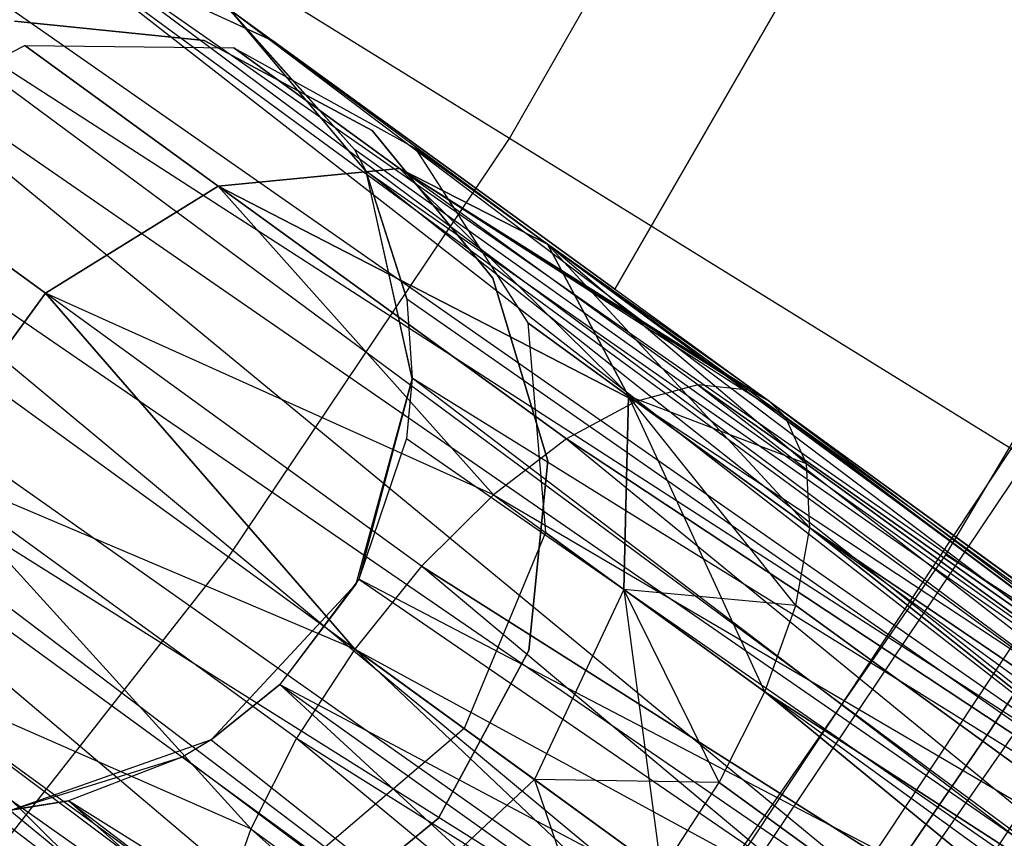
# Model space of a CAD drawing. Extents: x 0.3 to 7.1, y -3.38 to 3.38.
# Tile 251 of 256: x 4.89 to 5.11, y -0.97 to -0.78. Entities that reach past the tile are written whole.
import ezdxf

# ---------------------------------------------------------------- set-up
doc = ezdxf.new("R2010")
doc.units = 0
doc.header["$LTSCALE"] = 2.54
doc.layers.get('0').update_dxf_attribs({"linetype": 'CONTINUOUS'})

# ---------------------------------------------------------------- blocks, each defined once
blk = doc.blocks.new('SINGLES_B_BB_STL')
at = {"color": 0}
for p, q in [((5.00304, -0.8091, 5.19861), (5.05923, -0.71039, 5.19861)), ((5.00304, -0.8091, 5.19861), (5.05923, -0.71039, 5.19861)), ((5.02671, -0.84299, 14.02658), (5.09156, -0.73067, 14.02658)), ((5.09156, -0.73067, 14.22658), (5.02671, -0.84299, 14.22658)), ((5.09156, -0.73067, 14.22658), (5.02671, -0.84299, 14.22658)), ((5.02671, -0.84299, 14.02658), (5.09156, -0.73067, 14.02658)), ((5.00304, -0.8091, 5.19861), (4.87872, -0.73213, 5.32719)), ((5.00304, -0.8091, 5.19861), (4.87872, -0.73213, 5.32719)), ((4.86533, -0.76206, 41.65019), (5.15771, -0.96625, 41.50809)), ((4.86533, -0.76206, 41.65019), (5.15771, -0.96625, 41.50809)), ((4.89569, -0.76188, 41.66739), (5.15771, -0.96625, 41.50809)), ((4.89569, -0.76188, 41.66739), (5.15771, -0.96625, 41.50809)), ((4.89569, -0.76188, 41.66739), (5.1685, -0.96217, 41.52061)), ((4.89569, -0.76188, 41.66739), (5.1685, -0.96217, 41.52061)), ((4.90112, -0.76283, 41.67088), (5.1685, -0.96217, 41.52061)), ((4.90112, -0.76283, 41.67088), (5.1685, -0.96217, 41.52061)), ((4.90112, -0.76283, 41.67088), (5.18484, -0.96087, 41.54523)), ((4.90112, -0.76283, 41.67088), (5.18484, -0.96087, 41.54523)), ((4.84814, -0.7664, 41.6422), (5.13622, -0.97979, 41.48944)), ((4.84814, -0.7664, 41.6422), (5.13622, -0.97979, 41.48944)), ((4.84814, -0.7664, 41.6422), (5.15771, -0.96625, 41.50809)), ((4.84814, -0.7664, 41.6422), (5.15771, -0.96625, 41.50809)), ((4.9143, -0.77073, 14.22658), (4.94973, -0.78706, 14.22658)), ((4.94973, -0.78706, 14.02658), (4.9143, -0.77073, 14.02658)), ((4.94973, -0.78706, 14.02658), (4.9143, -0.77073, 14.02658)), ((4.9143, -0.77073, 14.22658), (4.94973, -0.78706, 14.22658)), ((4.83543, -0.77185, 41.63722), (5.11344, -1.00119, 41.47787)), ((4.83543, -0.77185, 41.63722), (5.11344, -1.00119, 41.47787)), ((4.83543, -0.77185, 41.63722), (5.13622, -0.97979, 41.48944)), ((4.83543, -0.77185, 41.63722), (5.13622, -0.97979, 41.48944)), ((4.93945, -0.7796, 41.69962), (5.18484, -0.96087, 41.54523)), ((4.93945, -0.7796, 41.69962), (5.18484, -0.96087, 41.54523)), ((4.93945, -0.7796, 41.69962), (5.19423, -0.9647, 41.56472)), ((4.93945, -0.7796, 41.69962), (5.19423, -0.9647, 41.56472)), ((4.93945, -0.7796, 41.69962), (5.20326, -0.97899, 41.59578)), ((4.93945, -0.7796, 41.69962), (5.20326, -0.97899, 41.59578)), ((4.93945, -0.7796, 41.69962), (4.96814, -0.81157, 41.72901)), ((4.93945, -0.7796, 41.69962), (4.96814, -0.81157, 41.72901)), ((4.97074, -0.81649, 41.90698), (4.93988, -0.77991, 41.90698)), ((4.97068, -0.81637, 41.73241), (4.93988, -0.77991, 41.90698)), ((4.97074, -0.81649, 41.90698), (4.93988, -0.77991, 41.90698)), ((4.97068, -0.81637, 41.73241), (4.93988, -0.77991, 41.90698)), ((4.96814, -0.81157, 41.72901), (4.93988, -0.77991, 41.90698)), ((4.96814, -0.81157, 41.72901), (4.93988, -0.77991, 41.90698)), ((4.89161, -0.7827, 41.9), (4.93431, -0.787, 41.9)), ((4.93431, -0.787, 41.7), (4.89161, -0.7827, 41.7)), ((4.93431, -0.787, 41.7), (4.89161, -0.7827, 41.7)), ((4.89161, -0.7827, 41.9), (4.93431, -0.787, 41.9)), ((4.85146, -0.80969, 14.06404), (4.8939, -0.78814, 14.06902)), ((4.85146, -0.80969, 14.19723), (4.8939, -0.78814, 14.19224)), ((4.85146, -0.80969, 14.06404), (4.8939, -0.78814, 14.06902)), ((4.85146, -0.80969, 14.19723), (4.8939, -0.78814, 14.19224)), ((4.8939, -0.78814, 14.06902), (4.93746, -0.81979, 13.95819)), ((4.8939, -0.78814, 14.06902), (4.93746, -0.81979, 13.95819)), ((4.8939, -0.78814, 14.06902), (4.94094, -0.78871, 14.07785)), ((4.8939, -0.78814, 14.19224), (4.8939, -0.78814, 14.06902)), ((4.8939, -0.78814, 14.19224), (4.8939, -0.78814, 14.06902)), ((4.8939, -0.78814, 14.19224), (4.94094, -0.78871, 14.18341)), ((4.8939, -0.78814, 14.06902), (4.94094, -0.78871, 14.07785)), ((4.93746, -0.81979, 14.30308), (4.8939, -0.78814, 14.19224)), ((4.93746, -0.81979, 14.30308), (4.8939, -0.78814, 14.19224)), ((4.8939, -0.78814, 14.19224), (4.94094, -0.78871, 14.18341)), ((4.93431, -0.787, 41.9), (4.97212, -0.80732, 41.9)), ((4.97212, -0.80732, 41.7), (4.93431, -0.787, 41.7)), ((4.93431, -0.787, 41.7), (4.93431, -0.787, 41.9)), ((4.93431, -0.787, 41.7), (4.93431, -0.787, 41.9)), ((4.97212, -0.80732, 41.7), (4.93431, -0.787, 41.7)), ((4.93431, -0.787, 41.9), (4.97212, -0.80732, 41.9)), ((4.94094, -0.78871, 14.07785), (4.97825, -0.81582, 13.9829)), ((4.94094, -0.78871, 14.07785), (4.97825, -0.81582, 13.9829)), ((4.94094, -0.78871, 14.07785), (4.98179, -0.81126, 14.08851)), ((4.94094, -0.78871, 14.18341), (4.94094, -0.78871, 14.07785)), ((4.94094, -0.78871, 14.18341), (4.94094, -0.78871, 14.07785)), ((4.94094, -0.78871, 14.18341), (4.98179, -0.81126, 14.17276)), ((4.94094, -0.78871, 14.07785), (4.98179, -0.81126, 14.08851)), ((4.97825, -0.81582, 14.27836), (4.94094, -0.78871, 14.18341)), ((4.97825, -0.81582, 14.27836), (4.94094, -0.78871, 14.18341)), ((4.94094, -0.78871, 14.18341), (4.98179, -0.81126, 14.17276)), ((4.94973, -0.78706, 14.22658), (5.02671, -0.84299, 14.22658)), ((5.02671, -0.84299, 14.02658), (4.94973, -0.78706, 14.02658)), ((4.94973, -0.78706, 14.22658), (4.94973, -0.78706, 14.02658)), ((5.02671, -0.84299, 14.02658), (4.94973, -0.78706, 14.02658)), ((4.94973, -0.78706, 14.22658), (5.02671, -0.84299, 14.22658)), ((4.94973, -0.78706, 14.22658), (4.94973, -0.78706, 14.02658)), ((5.09264, -1.02825, 41.47603), (4.80861, -0.79193, 41.63025)), ((4.80861, -0.79193, 41.63025), (5.11344, -1.00119, 41.47787)), ((4.80861, -0.79193, 41.63025), (5.11344, -1.00119, 41.47787)), ((5.09264, -1.02825, 41.47603), (4.80861, -0.79193, 41.63025)), ((5.10119, -0.90287, 42.18421), (5.16202, -0.80035, 42.18421)), ((5.10119, -0.90287, 42.18421), (5.16202, -0.80035, 42.18421)), ((4.97212, -0.80732, 41.9), (4.99928, -0.84055, 41.9)), ((4.99928, -0.84055, 41.7), (4.97212, -0.80732, 41.7)), ((4.97212, -0.80732, 41.7), (4.97212, -0.80732, 41.9)), ((4.97212, -0.80732, 41.7), (4.97212, -0.80732, 41.9)), ((4.99928, -0.84055, 41.7), (4.97212, -0.80732, 41.7)), ((4.97212, -0.80732, 41.9), (4.99928, -0.84055, 41.9)), ((4.85146, -0.80969, 14.06404), (4.89853, -0.84389, 13.94423)), ((4.85146, -0.80969, 14.06404), (4.89853, -0.84389, 13.94423)), ((4.89853, -0.84389, 14.31703), (4.85146, -0.80969, 14.19723)), ((4.89853, -0.84389, 14.31703), (4.85146, -0.80969, 14.19723)), ((4.93972, -0.9034, 5.19861), (5.00304, -0.8091, 5.19861)), ((4.93972, -0.9034, 5.19861), (5.00304, -0.8091, 5.19861)), ((5.11955, -0.88124, 5.06027), (5.00304, -0.8091, 5.19861)), ((5.11955, -0.88124, 5.06027), (5.00304, -0.8091, 5.19861)), ((5.20326, -0.97899, 41.59578), (4.96814, -0.81157, 41.72901)), ((4.96814, -0.81157, 41.72901), (4.97068, -0.81637, 41.73241)), ((5.20326, -0.97899, 41.59578), (4.96814, -0.81157, 41.72901)), ((4.96814, -0.81157, 41.72901), (4.97068, -0.81637, 41.73241)), ((4.98179, -0.81126, 14.08851), (5.01158, -0.8329, 14.01272)), ((4.98179, -0.81126, 14.08851), (5.01158, -0.8329, 14.01272)), ((4.98179, -0.81126, 14.08851), (5.0071, -0.85063, 14.09854)), ((4.98179, -0.81126, 14.17276), (4.98179, -0.81126, 14.08851)), ((4.98179, -0.81126, 14.17276), (4.98179, -0.81126, 14.08851)), ((4.98179, -0.81126, 14.17276), (5.0071, -0.85063, 14.16273)), ((4.98179, -0.81126, 14.08851), (5.0071, -0.85063, 14.09854)), ((5.01158, -0.8329, 14.24855), (4.98179, -0.81126, 14.17276)), ((5.01158, -0.8329, 14.24855), (4.98179, -0.81126, 14.17276)), ((4.98179, -0.81126, 14.17276), (5.0071, -0.85063, 14.16273)), ((4.79167, -0.81606, 41.63059), (5.09264, -1.02825, 41.47603)), ((4.79167, -0.81606, 41.63059), (5.09264, -1.02825, 41.47603)), ((4.93972, -0.9034, 5.19861), (4.82142, -0.81745, 5.32719)), ((4.93972, -0.9034, 5.19861), (4.82142, -0.81745, 5.32719)), ((4.93746, -0.81979, 13.95819), (4.97825, -0.81582, 13.9829)), ((4.97825, -0.81582, 14.27836), (4.93746, -0.81979, 14.30308)), ((4.93746, -0.81979, 13.95819), (4.97825, -0.81582, 13.9829)), ((4.97825, -0.81582, 14.27836), (4.93746, -0.81979, 14.30308)), ((4.97068, -0.81637, 41.73241), (4.97987, -0.84518, 41.74929)), ((5.20385, -1.00136, 41.62273), (4.97068, -0.81637, 41.73241)), ((4.97068, -0.81637, 41.73241), (5.20326, -0.97899, 41.59578)), ((5.20385, -1.00136, 41.62273), (4.97068, -0.81637, 41.73241)), ((4.97068, -0.81637, 41.73241), (5.20326, -0.97899, 41.59578)), ((4.97068, -0.81637, 41.73241), (4.97987, -0.84518, 41.74929)), ((4.97068, -0.81637, 41.73241), (4.97074, -0.81649, 41.90698)), ((4.97068, -0.81637, 41.73241), (4.97074, -0.81649, 41.90698)), ((4.98107, -0.86323, 41.90698), (4.97074, -0.81649, 41.90698)), ((4.98108, -0.86298, 41.75718), (4.97074, -0.81649, 41.90698)), ((4.98107, -0.86323, 41.90698), (4.97074, -0.81649, 41.90698)), ((4.97987, -0.84518, 41.74929), (4.97074, -0.81649, 41.90698)), ((4.98108, -0.86298, 41.75718), (4.97074, -0.81649, 41.90698)), ((4.97987, -0.84518, 41.74929), (4.97074, -0.81649, 41.90698)), ((5.04538, -0.86459, 13.91764), (4.97825, -0.81582, 13.9829)), ((4.97825, -0.81582, 13.9829), (5.05684, -0.86579, 13.93882)), ((5.04538, -0.86459, 13.91764), (4.97825, -0.81582, 13.9829)), ((5.03143, -0.8683, 13.89833), (4.97825, -0.81582, 13.9829)), ((5.03143, -0.8683, 13.89833), (4.97825, -0.81582, 13.9829)), ((5.04538, -0.86459, 14.34362), (4.97825, -0.81582, 14.27836)), ((4.97825, -0.81582, 14.27836), (5.03143, -0.8683, 14.36293)), ((4.97825, -0.81582, 14.27836), (5.03143, -0.8683, 14.36293)), ((5.05684, -0.86579, 14.32245), (4.97825, -0.81582, 14.27836)), ((5.04538, -0.86459, 14.34362), (4.97825, -0.81582, 14.27836)), ((5.05684, -0.86579, 14.32245), (4.97825, -0.81582, 14.27836)), ((5.06143, -0.86822, 14.31155), (4.97825, -0.81582, 14.27836)), ((5.06143, -0.86822, 14.31155), (4.97825, -0.81582, 14.27836)), ((5.01158, -0.8329, 14.24855), (4.97825, -0.81582, 14.27836)), ((5.06515, -0.87183, 13.96062), (4.97825, -0.81582, 13.9829)), ((4.97825, -0.81582, 13.9829), (5.01158, -0.8329, 14.01272)), ((5.06515, -0.87183, 13.96062), (4.97825, -0.81582, 13.9829)), ((5.06143, -0.86822, 13.94972), (4.97825, -0.81582, 13.9829)), ((5.06143, -0.86822, 13.94972), (4.97825, -0.81582, 13.9829)), ((4.97825, -0.81582, 13.9829), (5.05684, -0.86579, 13.93882)), ((4.97825, -0.81582, 13.9829), (5.01158, -0.8329, 14.01272)), ((5.01158, -0.8329, 14.24855), (4.97825, -0.81582, 14.27836)), ((4.89853, -0.84389, 13.94423), (4.93746, -0.81979, 13.95819)), ((4.93746, -0.81979, 14.30308), (4.89853, -0.84389, 14.31703)), ((4.89853, -0.84389, 13.94423), (4.93746, -0.81979, 13.95819)), ((4.93746, -0.81979, 14.30308), (4.89853, -0.84389, 14.31703)), ((4.93746, -0.81979, 13.95819), (4.99942, -0.88933, 13.86962)), ((4.99942, -0.88933, 14.39164), (4.93746, -0.81979, 14.30308)), ((5.03143, -0.8683, 13.89833), (4.93746, -0.81979, 13.95819)), ((5.03143, -0.8683, 13.89833), (4.93746, -0.81979, 13.95819)), ((5.01581, -0.87671, 13.88201), (4.93746, -0.81979, 13.95819)), ((5.01581, -0.87671, 13.88201), (4.93746, -0.81979, 13.95819)), ((4.93746, -0.81979, 13.95819), (4.99942, -0.88933, 13.86962)), ((4.93746, -0.81979, 14.30308), (5.03143, -0.8683, 14.36293)), ((4.93746, -0.81979, 14.30308), (5.03143, -0.8683, 14.36293)), ((4.93746, -0.81979, 14.30308), (5.01581, -0.87671, 14.37926)), ((4.93746, -0.81979, 14.30308), (5.01581, -0.87671, 14.37926)), ((4.99942, -0.88933, 14.39164), (4.93746, -0.81979, 14.30308)), ((5.06515, -0.87183, 14.30065), (5.01158, -0.8329, 14.24855)), ((5.06143, -0.86822, 14.31155), (5.01158, -0.8329, 14.24855)), ((5.06143, -0.86822, 14.31155), (5.01158, -0.8329, 14.24855)), ((5.01158, -0.8329, 14.01272), (5.02979, -0.86711, 14.04079)), ((5.07061, -0.89677, 14.0011), (5.01158, -0.8329, 14.01272)), ((5.06984, -0.88236, 13.9818), (5.01158, -0.8329, 14.01272)), ((5.07061, -0.89677, 14.0011), (5.01158, -0.8329, 14.01272)), ((5.06984, -0.88236, 13.9818), (5.01158, -0.8329, 14.01272)), ((5.06515, -0.87183, 13.96062), (5.01158, -0.8329, 14.01272)), ((5.06515, -0.87183, 13.96062), (5.01158, -0.8329, 14.01272)), ((5.06515, -0.87183, 14.30065), (5.01158, -0.8329, 14.24855)), ((5.06984, -0.88236, 14.27947), (5.01158, -0.8329, 14.24855)), ((5.06984, -0.88236, 14.27947), (5.01158, -0.8329, 14.24855)), ((5.02979, -0.86711, 14.22048), (5.01158, -0.8329, 14.24855)), ((5.01158, -0.8329, 14.01272), (5.02979, -0.86711, 14.04079)), ((5.02979, -0.86711, 14.22048), (5.01158, -0.8329, 14.24855)), ((4.78459, -0.83463, 41.63424), (5.07732, -1.05623, 41.48405)), ((4.78459, -0.83463, 41.63424), (5.07732, -1.05623, 41.48405)), ((4.78459, -0.83463, 41.63424), (5.09264, -1.02825, 41.47603)), ((4.78459, -0.83463, 41.63424), (5.09264, -1.02825, 41.47603)), ((5.06831, -1.08296, 41.50071), (4.78296, -0.84162, 41.6362)), ((4.78296, -0.84162, 41.6362), (5.07732, -1.05623, 41.48405)), ((4.78296, -0.84162, 41.6362), (5.07732, -1.05623, 41.48405)), ((5.06831, -1.08296, 41.50071), (4.78296, -0.84162, 41.6362)), ((4.99928, -0.84055, 41.9), (5.01165, -0.88165, 41.9)), ((5.01165, -0.88165, 41.7), (4.99928, -0.84055, 41.7)), ((4.99928, -0.84055, 41.7), (4.99928, -0.84055, 41.9)), ((4.99928, -0.84055, 41.7), (4.99928, -0.84055, 41.9)), ((5.01165, -0.88165, 41.7), (4.99928, -0.84055, 41.7)), ((4.99928, -0.84055, 41.9), (5.01165, -0.88165, 41.9)), ((4.8704, -0.88262, 13.94423), (4.89853, -0.84389, 13.94423)), ((4.89853, -0.84389, 14.31703), (4.8704, -0.88262, 14.31703)), ((4.8704, -0.88262, 13.94423), (4.89853, -0.84389, 13.94423)), ((4.89853, -0.84389, 14.31703), (4.8704, -0.88262, 14.31703)), ((4.89853, -0.84389, 13.94423), (4.96816, -0.92406, 13.85926)), ((4.96816, -0.92406, 14.40201), (4.89853, -0.84389, 14.31703)), ((4.99942, -0.88933, 13.86962), (4.89853, -0.84389, 13.94423)), ((4.99942, -0.88933, 13.86962), (4.89853, -0.84389, 13.94423)), ((4.98323, -0.90543, 13.86189), (4.89853, -0.84389, 13.94423)), ((4.98323, -0.90543, 13.86189), (4.89853, -0.84389, 13.94423)), ((4.89853, -0.84389, 13.94423), (4.96816, -0.92406, 13.85926)), ((4.98323, -0.90543, 14.39938), (4.89853, -0.84389, 14.31703)), ((4.96816, -0.92406, 14.40201), (4.89853, -0.84389, 14.31703)), ((4.98323, -0.90543, 14.39938), (4.89853, -0.84389, 14.31703)), ((4.99942, -0.88933, 14.39164), (4.89853, -0.84389, 14.31703)), ((4.99942, -0.88933, 14.39164), (4.89853, -0.84389, 14.31703)), ((5.02671, -0.84299, 14.22658), (5.02671, -0.84299, 14.02658)), ((5.02671, -0.84299, 14.22658), (5.02671, -0.84299, 14.02658)), ((4.97987, -0.84518, 41.74929), (5.20385, -1.00136, 41.62273)), ((4.97987, -0.84518, 41.74929), (5.20385, -1.00136, 41.62273)), ((4.97987, -0.84518, 41.74929), (4.98108, -0.86298, 41.75718)), ((4.97987, -0.84518, 41.74929), (4.98108, -0.86298, 41.75718)), ((5.0071, -0.85063, 14.09854), (5.02979, -0.86711, 14.04079)), ((5.0071, -0.85063, 14.09854), (5.02979, -0.86711, 14.04079)), ((5.0071, -0.85063, 14.09854), (5.01107, -0.89779, 14.10565)), ((5.0071, -0.85063, 14.16273), (5.0071, -0.85063, 14.09854)), ((5.0071, -0.85063, 14.16273), (5.0071, -0.85063, 14.09854)), ((5.0071, -0.85063, 14.16273), (5.01107, -0.89779, 14.15562)), ((5.0071, -0.85063, 14.09854), (5.01107, -0.89779, 14.10565)), ((5.02979, -0.86711, 14.22048), (5.0071, -0.85063, 14.16273)), ((5.02979, -0.86711, 14.22048), (5.0071, -0.85063, 14.16273)), ((5.0071, -0.85063, 14.16273), (5.01107, -0.89779, 14.15562)), ((4.9685, -0.90941, 41.90698), (4.98107, -0.86323, 41.90698)), ((4.9685, -0.90941, 41.90698), (4.98107, -0.86323, 41.90698)), ((4.98107, -0.86323, 41.90698), (4.96908, -0.90835, 41.76883)), ((4.98107, -0.86323, 41.90698), (4.96908, -0.90835, 41.76883)), ((4.98108, -0.86298, 41.75718), (4.97984, -0.87667, 41.76202)), ((4.98108, -0.86298, 41.75718), (4.97984, -0.87667, 41.76202)), ((4.98107, -0.86323, 41.90698), (4.97984, -0.87667, 41.76202)), ((4.98107, -0.86323, 41.90698), (4.97984, -0.87667, 41.76202)), ((4.98108, -0.86298, 41.75718), (4.98107, -0.86323, 41.90698)), ((4.98108, -0.86298, 41.75718), (4.98107, -0.86323, 41.90698)), ((4.98108, -0.86298, 41.75718), (5.20385, -1.00136, 41.62273)), ((4.98108, -0.86298, 41.75718), (5.20385, -1.00136, 41.62273)), ((4.98108, -0.86298, 41.75718), (5.19682, -1.02719, 41.64151)), ((4.98108, -0.86298, 41.75718), (5.19682, -1.02719, 41.64151)), ((5.04538, -0.86459, 14.34362), (5.03143, -0.8683, 14.36293)), ((5.04538, -0.86459, 13.91764), (5.03143, -0.8683, 13.89833)), ((5.04538, -0.86459, 14.34362), (5.03143, -0.8683, 14.36293)), ((5.04538, -0.86459, 13.91764), (5.03143, -0.8683, 13.89833)), ((5.34829, -1.07754, 14.52447), (5.04538, -0.86459, 14.34362)), ((5.04538, -0.86459, 14.34362), (5.31842, -1.07682, 14.56186)), ((5.04538, -0.86459, 14.34362), (5.31842, -1.07682, 14.56186)), ((5.05684, -0.86579, 14.32245), (5.04538, -0.86459, 14.34362)), ((5.34829, -1.07754, 14.52447), (5.04538, -0.86459, 14.34362)), ((5.05684, -0.86579, 13.93882), (5.04538, -0.86459, 13.91764)), ((5.05684, -0.86579, 14.32245), (5.04538, -0.86459, 14.34362)), ((5.04538, -0.86459, 13.91764), (5.34829, -1.07754, 13.7368)), ((5.04538, -0.86459, 13.91764), (5.34829, -1.07754, 13.7368)), ((5.05684, -0.86579, 13.93882), (5.04538, -0.86459, 13.91764)), ((5.06143, -0.86822, 14.31155), (5.05684, -0.86579, 14.32245)), ((5.05684, -0.86579, 14.32245), (5.34829, -1.07754, 14.52447)), ((5.05684, -0.86579, 14.32245), (5.34829, -1.07754, 14.52447)), ((5.06143, -0.86822, 14.31155), (5.05684, -0.86579, 14.32245)), ((5.06143, -0.86822, 13.94972), (5.05684, -0.86579, 13.93882)), ((5.05684, -0.86579, 13.93882), (5.34829, -1.07754, 13.7368)), ((5.05684, -0.86579, 13.93882), (5.34829, -1.07754, 13.7368)), ((5.05684, -0.86579, 13.93882), (5.36602, -1.09755, 13.7765)), ((5.05684, -0.86579, 13.93882), (5.36602, -1.09755, 13.7765)), ((5.06143, -0.86822, 13.94972), (5.05684, -0.86579, 13.93882)), ((5.03143, -0.8683, 14.36293), (5.01581, -0.87671, 14.37926)), ((5.03143, -0.8683, 13.89833), (5.01581, -0.87671, 13.88201)), ((5.03143, -0.8683, 14.36293), (5.01581, -0.87671, 14.37926)), ((5.03143, -0.8683, 13.89833), (5.01581, -0.87671, 13.88201)), ((5.02873, -0.91063, 14.06071), (5.02979, -0.86711, 14.04079)), ((5.02979, -0.86711, 14.22048), (5.02873, -0.91063, 14.20056)), ((5.02873, -0.91063, 14.06071), (5.02979, -0.86711, 14.04079)), ((5.02979, -0.86711, 14.22048), (5.02873, -0.91063, 14.20056)), ((5.02979, -0.86711, 14.04079), (5.07061, -0.89677, 14.0011)), ((5.06984, -0.88236, 14.27947), (5.02979, -0.86711, 14.22048)), ((5.0605, -0.93371, 14.02982), (5.02979, -0.86711, 14.04079)), ((5.0605, -0.93371, 14.02982), (5.02979, -0.86711, 14.04079)), ((5.06744, -0.91423, 14.01743), (5.02979, -0.86711, 14.04079)), ((5.06744, -0.91423, 14.01743), (5.02979, -0.86711, 14.04079)), ((5.02979, -0.86711, 14.04079), (5.07061, -0.89677, 14.0011)), ((5.07061, -0.89677, 14.26016), (5.02979, -0.86711, 14.22048)), ((5.06984, -0.88236, 14.27947), (5.02979, -0.86711, 14.22048)), ((5.07061, -0.89677, 14.26016), (5.02979, -0.86711, 14.22048)), ((5.06744, -0.91423, 14.24384), (5.02979, -0.86711, 14.22048)), ((5.06744, -0.91423, 14.24384), (5.02979, -0.86711, 14.22048)), ((5.03143, -0.8683, 14.36293), (5.31842, -1.07682, 14.56186)), ((5.03143, -0.8683, 14.36293), (5.31842, -1.07682, 14.56186)), ((5.03143, -0.8683, 13.89833), (5.31842, -1.07682, 13.69941)), ((5.03143, -0.8683, 13.89833), (5.31842, -1.07682, 13.69941)), ((5.03143, -0.8683, 13.89833), (5.34829, -1.07754, 13.7368)), ((5.03143, -0.8683, 13.89833), (5.34829, -1.07754, 13.7368)), ((5.06143, -0.86822, 14.31155), (5.36602, -1.09755, 14.48477)), ((5.06143, -0.86822, 14.31155), (5.36602, -1.09755, 14.48477)), ((5.06143, -0.86822, 14.31155), (5.34829, -1.07754, 14.52447)), ((5.06143, -0.86822, 14.31155), (5.34829, -1.07754, 14.52447)), ((5.06515, -0.87183, 13.96062), (5.06143, -0.86822, 13.94972)), ((5.06143, -0.86822, 13.94972), (5.36602, -1.09755, 13.7765)), ((5.06143, -0.86822, 13.94972), (5.36602, -1.09755, 13.7765)), ((5.06515, -0.87183, 13.96062), (5.06143, -0.86822, 13.94972)), ((4.78143, -0.8689, 41.64662), (5.06831, -1.08296, 41.50071)), ((4.78143, -0.8689, 41.64662), (5.06831, -1.08296, 41.50071)), ((5.1218, -0.86997, 42.10421), (5.05449, -0.9717, 42.10421)), ((5.1218, -0.86997, 42.10421), (5.05449, -0.9717, 42.10421)), ((5.06984, -0.88236, 14.27947), (5.06515, -0.87183, 14.30065)), ((5.06515, -0.87183, 14.30065), (5.36602, -1.09755, 14.48477)), ((5.06515, -0.87183, 14.30065), (5.36602, -1.09755, 14.48477)), ((5.06984, -0.88236, 13.9818), (5.06515, -0.87183, 13.96062)), ((5.06984, -0.88236, 14.27947), (5.06515, -0.87183, 14.30065)), ((5.06515, -0.87183, 13.96062), (5.36602, -1.09755, 13.7765)), ((5.06984, -0.88236, 13.9818), (5.06515, -0.87183, 13.96062)), ((5.06515, -0.87183, 13.96062), (5.36602, -1.09755, 13.7765)), ((4.97984, -0.87667, 41.76202), (4.96908, -0.90835, 41.76883)), ((4.97984, -0.87667, 41.76202), (4.96908, -0.90835, 41.76883)), ((4.97984, -0.87667, 41.76202), (5.19682, -1.02719, 41.64151)), ((4.97984, -0.87667, 41.76202), (5.19682, -1.02719, 41.64151)), ((5.01581, -0.87671, 14.37926), (4.99942, -0.88933, 14.39164)), ((5.01581, -0.87671, 13.88201), (4.99942, -0.88933, 13.86962)), ((5.01581, -0.87671, 14.37926), (4.99942, -0.88933, 14.39164)), ((5.01581, -0.87671, 13.88201), (4.99942, -0.88933, 13.86962)), ((5.31842, -1.07682, 14.56186), (5.01581, -0.87671, 14.37926)), ((5.01581, -0.87671, 14.37926), (5.28326, -1.09555, 14.58838)), ((5.01581, -0.87671, 14.37926), (5.28326, -1.09555, 14.58838)), ((5.31842, -1.07682, 14.56186), (5.01581, -0.87671, 14.37926)), ((5.01581, -0.87671, 13.88201), (5.31842, -1.07682, 13.69941)), ((5.01581, -0.87671, 13.88201), (5.31842, -1.07682, 13.69941)), ((5.01165, -0.88165, 41.9), (5.00735, -0.92436, 41.9)), ((5.00735, -0.92436, 41.7), (5.01165, -0.88165, 41.7)), ((5.00735, -0.92436, 41.7), (5.01165, -0.88165, 41.7)), ((5.01165, -0.88165, 41.9), (5.00735, -0.92436, 41.9)), ((5.01165, -0.88165, 41.7), (5.01165, -0.88165, 41.9)), ((5.01165, -0.88165, 41.7), (5.01165, -0.88165, 41.9)), ((5.05058, -0.98394, 5.06027), (5.11955, -0.88124, 5.06027)), ((5.05058, -0.98394, 5.06027), (5.11955, -0.88124, 5.06027)), ((4.7835, -0.88259, 41.65345), (5.06631, -1.09781, 41.51479)), ((4.7835, -0.88259, 41.65345), (5.06631, -1.09781, 41.51479)), ((4.7835, -0.88259, 41.65345), (5.06831, -1.08296, 41.50071)), ((4.7835, -0.88259, 41.65345), (5.06831, -1.08296, 41.50071)), ((4.8704, -0.88262, 13.94423), (4.94479, -0.96453, 13.86962)), ((4.94479, -0.96453, 14.39164), (4.8704, -0.88262, 14.31703)), ((4.96816, -0.92406, 13.85926), (4.8704, -0.88262, 13.94423)), ((4.96816, -0.92406, 13.85926), (4.8704, -0.88262, 13.94423)), ((4.95509, -0.94415, 13.86189), (4.8704, -0.88262, 13.94423)), ((4.95509, -0.94415, 13.86189), (4.8704, -0.88262, 13.94423)), ((4.8704, -0.88262, 13.94423), (4.94479, -0.96453, 13.86962)), ((4.95509, -0.94415, 14.39938), (4.8704, -0.88262, 14.31703)), ((4.94479, -0.96453, 14.39164), (4.8704, -0.88262, 14.31703)), ((4.95509, -0.94415, 14.39938), (4.8704, -0.88262, 14.31703)), ((4.96816, -0.92406, 14.40201), (4.8704, -0.88262, 14.31703)), ((4.96816, -0.92406, 14.40201), (4.8704, -0.88262, 14.31703)), ((5.36602, -1.09755, 14.48477), (5.06984, -0.88236, 14.27947)), ((5.36602, -1.09755, 14.48477), (5.06984, -0.88236, 14.27947)), ((5.07061, -0.89677, 14.26016), (5.06984, -0.88236, 14.27947)), ((5.07061, -0.89677, 14.0011), (5.06984, -0.88236, 13.9818)), ((5.07061, -0.89677, 14.26016), (5.06984, -0.88236, 14.27947)), ((5.06984, -0.88236, 13.9818), (5.36602, -1.09755, 13.7765)), ((5.06984, -0.88236, 13.9818), (5.36602, -1.09755, 13.7765)), ((5.07061, -0.89677, 14.0011), (5.06984, -0.88236, 13.9818)), ((5.0746, -0.98609, 42.10029), (5.1429, -0.88285, 42.10029)), ((5.0746, -0.98609, 42.10029), (5.1429, -0.88285, 42.10029)), ((4.99942, -0.88933, 14.39164), (4.98323, -0.90543, 14.39938)), ((4.99942, -0.88933, 13.86962), (4.98323, -0.90543, 13.86189)), ((4.99942, -0.88933, 14.39164), (4.98323, -0.90543, 14.39938)), ((4.99942, -0.88933, 13.86962), (4.98323, -0.90543, 13.86189)), ((4.99942, -0.88933, 14.39164), (5.28326, -1.09555, 14.58838)), ((4.99942, -0.88933, 14.39164), (5.28326, -1.09555, 14.58838)), ((4.99942, -0.88933, 13.86962), (5.28326, -1.09555, 13.67289)), ((4.99942, -0.88933, 13.86962), (5.28326, -1.09555, 13.67289)), ((4.99942, -0.88933, 13.86962), (5.31842, -1.07682, 13.69941)), ((4.99942, -0.88933, 13.86962), (5.31842, -1.07682, 13.69941)), ((5.09274, -0.99907, 42.08893), (5.16194, -0.89447, 42.08893)), ((5.09274, -0.99907, 42.08893), (5.16194, -0.89447, 42.08893)), ((5.06744, -0.91423, 14.24384), (5.07061, -0.89677, 14.26016)), ((5.06744, -0.91423, 14.01743), (5.07061, -0.89677, 14.0011)), ((5.06744, -0.91423, 14.24384), (5.07061, -0.89677, 14.26016)), ((5.06744, -0.91423, 14.01743), (5.07061, -0.89677, 14.0011)), ((5.36602, -1.09755, 14.48477), (5.07061, -0.89677, 14.26016)), ((5.36602, -1.09755, 14.48477), (5.07061, -0.89677, 14.26016)), ((5.36755, -1.13227, 14.45186), (5.07061, -0.89677, 14.26016)), ((5.36755, -1.13227, 14.45186), (5.07061, -0.89677, 14.26016)), ((5.07061, -0.89677, 14.0011), (5.36602, -1.09755, 13.7765)), ((5.07061, -0.89677, 14.0011), (5.36602, -1.09755, 13.7765)), ((5.07061, -0.89677, 14.0011), (5.36755, -1.13227, 13.80941)), ((5.07061, -0.89677, 14.0011), (5.36755, -1.13227, 13.80941)), ((5.01107, -0.89779, 14.10565), (4.99278, -0.94195, 14.10822)), ((5.01107, -0.89779, 14.15562), (4.99278, -0.94195, 14.15305)), ((5.01107, -0.89779, 14.10565), (4.99278, -0.94195, 14.10822)), ((5.01107, -0.89779, 14.15562), (4.99278, -0.94195, 14.15305)), ((5.01107, -0.89779, 14.10565), (5.02873, -0.91063, 14.06071)), ((5.01107, -0.89779, 14.15562), (5.01107, -0.89779, 14.10565)), ((5.02873, -0.91063, 14.20056), (5.01107, -0.89779, 14.15562)), ((5.01107, -0.89779, 14.10565), (5.02873, -0.91063, 14.06071)), ((5.01107, -0.89779, 14.15562), (5.01107, -0.89779, 14.10565)), ((5.02873, -0.91063, 14.20056), (5.01107, -0.89779, 14.15562)), ((4.86961, -0.99276, 5.19861), (4.93972, -0.9034, 5.19861)), ((4.86961, -0.99276, 5.19861), (4.93972, -0.9034, 5.19861)), ((5.05058, -0.98394, 5.06027), (4.93972, -0.9034, 5.19861)), ((5.05058, -0.98394, 5.06027), (4.93972, -0.9034, 5.19861)), ((5.0332, -1.00079, 42.18421), (5.10119, -0.90287, 42.18421)), ((5.0332, -1.00079, 42.18421), (5.10119, -0.90287, 42.18421)), ((5.10119, -0.90287, 42.18421), (5.13114, -0.92212, 42.18019)), ((5.10119, -0.90287, 42.18421), (5.13114, -0.92212, 42.18019)), ((4.98323, -0.90543, 14.39938), (4.96816, -0.92406, 14.40201)), ((4.98323, -0.90543, 13.86189), (4.96816, -0.92406, 13.85926)), ((4.98323, -0.90543, 14.39938), (4.96816, -0.92406, 14.40201)), ((4.98323, -0.90543, 13.86189), (4.96816, -0.92406, 13.85926)), ((5.25085, -1.12945, 14.59795), (4.98323, -0.90543, 14.39938)), ((5.25085, -1.12945, 14.59795), (4.98323, -0.90543, 14.39938)), ((5.28326, -1.09555, 14.58838), (4.98323, -0.90543, 14.39938)), ((5.28326, -1.09555, 14.58838), (4.98323, -0.90543, 14.39938)), ((4.98323, -0.90543, 13.86189), (5.28326, -1.09555, 13.67289)), ((4.98323, -0.90543, 13.86189), (5.28326, -1.09555, 13.67289)), ((4.96908, -0.90835, 41.76883), (4.95129, -0.93204, 41.76851)), ((4.96908, -0.90835, 41.76883), (4.95129, -0.93204, 41.76851)), ((4.9685, -0.90941, 41.90698), (4.96908, -0.90835, 41.76883)), ((4.9685, -0.90941, 41.90698), (4.96908, -0.90835, 41.76883)), ((5.19682, -1.02719, 41.64151), (4.96908, -0.90835, 41.76883)), ((4.96908, -0.90835, 41.76883), (5.18314, -1.05513, 41.65211)), ((4.96908, -0.90835, 41.76883), (5.18314, -1.05513, 41.65211)), ((5.19682, -1.02719, 41.64151), (4.96908, -0.90835, 41.76883)), ((5.11102, -0.94264, 41.9), (5.13416, -0.90694, 41.9)), ((5.13416, -0.90694, 41.7), (5.11102, -0.94264, 41.7)), ((5.13416, -0.90694, 41.7), (5.11102, -0.94264, 41.7)), ((5.11102, -0.94264, 41.9), (5.13416, -0.90694, 41.9)), ((4.9359, -0.94446, 41.90698), (4.9685, -0.90941, 41.90698)), ((4.9359, -0.94446, 41.90698), (4.9685, -0.90941, 41.90698)), ((4.9685, -0.90941, 41.90698), (4.95129, -0.93204, 41.76851)), ((4.9685, -0.90941, 41.90698), (4.95129, -0.93204, 41.76851)), ((5.02873, -0.91063, 14.06071), (5.00863, -0.95346, 14.06789)), ((5.02873, -0.91063, 14.06071), (5.00863, -0.95346, 14.06789)), ((5.02873, -0.91063, 14.20056), (5.00863, -0.95346, 14.19337)), ((5.02873, -0.91063, 14.20056), (5.00863, -0.95346, 14.19337)), ((5.0502, -0.95409, 14.03755), (5.02873, -0.91063, 14.06071)), ((5.02873, -0.91063, 14.06071), (5.03714, -0.97418, 14.04018)), ((5.0502, -0.95409, 14.03755), (5.02873, -0.91063, 14.06071)), ((5.0605, -0.93371, 14.02982), (5.02873, -0.91063, 14.06071)), ((5.0605, -0.93371, 14.02982), (5.02873, -0.91063, 14.06071)), ((5.06744, -0.91423, 14.24384), (5.02873, -0.91063, 14.20056)), ((5.06744, -0.91423, 14.24384), (5.02873, -0.91063, 14.20056)), ((5.0605, -0.93371, 14.23145), (5.02873, -0.91063, 14.20056)), ((5.0605, -0.93371, 14.23145), (5.02873, -0.91063, 14.20056)), ((5.0502, -0.95409, 14.22372), (5.02873, -0.91063, 14.20056)), ((5.02873, -0.91063, 14.06071), (5.03714, -0.97418, 14.04018)), ((5.0502, -0.95409, 14.22372), (5.02873, -0.91063, 14.20056)), ((5.0605, -0.93371, 14.23145), (5.06744, -0.91423, 14.24384)), ((5.0605, -0.93371, 14.02982), (5.06744, -0.91423, 14.01743)), ((5.0605, -0.93371, 14.23145), (5.06744, -0.91423, 14.24384)), ((5.0605, -0.93371, 14.02982), (5.06744, -0.91423, 14.01743)), ((5.36755, -1.13227, 14.45186), (5.06744, -0.91423, 14.24384)), ((5.36755, -1.13227, 14.45186), (5.06744, -0.91423, 14.24384)), ((5.06744, -0.91423, 14.01743), (5.36755, -1.13227, 13.80941)), ((5.06744, -0.91423, 14.01743), (5.36755, -1.13227, 13.80941)), ((4.96816, -0.92406, 14.40201), (4.95509, -0.94415, 14.39938)), ((4.96816, -0.92406, 13.85926), (4.95509, -0.94415, 13.86189)), ((4.96816, -0.92406, 14.40201), (4.95509, -0.94415, 14.39938)), ((4.96816, -0.92406, 13.85926), (4.95509, -0.94415, 13.86189)), ((4.96816, -0.92406, 14.40201), (5.25085, -1.12945, 14.59795)), ((5.22863, -1.17074, 14.58838), (4.96816, -0.92406, 14.40201)), ((5.22863, -1.17074, 14.58838), (4.96816, -0.92406, 14.40201)), ((4.96816, -0.92406, 14.40201), (5.25085, -1.12945, 14.59795)), ((5.25085, -1.12945, 13.66332), (4.96816, -0.92406, 13.85926)), ((4.96816, -0.92406, 13.85926), (5.28326, -1.09555, 13.67289)), ((4.96816, -0.92406, 13.85926), (5.28326, -1.09555, 13.67289)), ((5.25085, -1.12945, 13.66332), (4.96816, -0.92406, 13.85926)), ((5.0617, -1.02213, 42.18019), (5.13114, -0.92212, 42.18019)), ((5.0617, -1.02213, 42.18019), (5.13114, -0.92212, 42.18019)), ((5.00735, -0.92436, 41.9), (4.98703, -0.96216, 41.9)), ((4.98703, -0.96216, 41.7), (5.00735, -0.92436, 41.7)), ((4.98703, -0.96216, 41.7), (5.00735, -0.92436, 41.7)), ((5.00735, -0.92436, 41.9), (4.98703, -0.96216, 41.9)), ((5.00735, -0.92436, 41.7), (5.00735, -0.92436, 41.9)), ((5.00735, -0.92436, 41.7), (5.00735, -0.92436, 41.9)), ((4.8595, -0.92708, 13.95819), (4.93468, -1.00146, 13.89833)), ((4.93468, -1.00146, 14.36293), (4.8595, -0.92708, 14.30308)), ((4.94479, -0.96453, 13.86962), (4.8595, -0.92708, 13.95819)), ((4.94479, -0.96453, 13.86962), (4.8595, -0.92708, 13.95819)), ((4.93785, -0.98401, 13.88201), (4.8595, -0.92708, 13.95819)), ((4.93785, -0.98401, 13.88201), (4.8595, -0.92708, 13.95819)), ((4.8595, -0.92708, 13.95819), (4.93468, -1.00146, 13.89833)), ((4.93785, -0.98401, 14.37926), (4.8595, -0.92708, 14.30308)), ((4.93468, -1.00146, 14.36293), (4.8595, -0.92708, 14.30308)), ((4.93785, -0.98401, 14.37926), (4.8595, -0.92708, 14.30308)), ((4.94479, -0.96453, 14.39164), (4.8595, -0.92708, 14.30308)), ((4.94479, -0.96453, 14.39164), (4.8595, -0.92708, 14.30308)), ((4.95129, -0.93204, 41.76851), (4.93582, -0.94451, 41.76495)), ((4.95129, -0.93204, 41.76851), (4.93582, -0.94451, 41.76495)), ((4.9359, -0.94446, 41.90698), (4.95129, -0.93204, 41.76851)), ((4.9359, -0.94446, 41.90698), (4.95129, -0.93204, 41.76851)), ((5.14072, -1.10646, 41.6439), (4.95129, -0.93204, 41.76851)), ((4.95129, -0.93204, 41.76851), (5.18314, -1.05513, 41.65211)), ((4.95129, -0.93204, 41.76851), (5.18314, -1.05513, 41.65211)), ((4.95129, -0.93204, 41.76851), (5.16343, -1.08311, 41.6531)), ((4.95129, -0.93204, 41.76851), (5.16343, -1.08311, 41.6531)), ((5.14072, -1.10646, 41.6439), (4.95129, -0.93204, 41.76851)), ((5.0502, -0.95409, 14.22372), (5.0605, -0.93371, 14.23145)), ((5.0502, -0.95409, 14.03755), (5.0605, -0.93371, 14.02982)), ((5.0502, -0.95409, 14.22372), (5.0605, -0.93371, 14.23145)), ((5.0502, -0.95409, 14.03755), (5.0605, -0.93371, 14.02982)), ((5.36755, -1.13227, 14.45186), (5.0605, -0.93371, 14.23145)), ((5.36755, -1.13227, 14.45186), (5.0605, -0.93371, 14.23145)), ((5.35253, -1.17374, 14.43327), (5.0605, -0.93371, 14.23145)), ((5.35253, -1.17374, 14.43327), (5.0605, -0.93371, 14.23145)), ((5.0605, -0.93371, 14.02982), (5.36755, -1.13227, 13.80941)), ((5.0605, -0.93371, 14.02982), (5.36755, -1.13227, 13.80941)), ((5.0605, -0.93371, 14.02982), (5.35253, -1.17374, 13.82799)), ((5.0605, -0.93371, 14.02982), (5.35253, -1.17374, 13.82799)), ((4.99278, -0.94195, 14.10822), (4.95644, -0.97299, 14.10565)), ((4.99278, -0.94195, 14.15305), (4.95644, -0.97299, 14.15562)), ((4.99278, -0.94195, 14.10822), (4.95644, -0.97299, 14.10565)), ((4.99278, -0.94195, 14.15305), (4.95644, -0.97299, 14.15562)), ((5.00863, -0.95346, 14.06789), (4.99278, -0.94195, 14.10822)), ((4.99278, -0.94195, 14.10822), (4.99278, -0.94195, 14.15305)), ((4.99278, -0.94195, 14.15305), (5.00863, -0.95346, 14.19337)), ((5.00863, -0.95346, 14.06789), (4.99278, -0.94195, 14.10822)), ((4.99278, -0.94195, 14.10822), (4.99278, -0.94195, 14.15305)), ((4.99278, -0.94195, 14.15305), (5.00863, -0.95346, 14.19337)), ((5.08819, -0.97603, 41.9), (5.11102, -0.94264, 41.9)), ((5.11102, -0.94264, 41.7), (5.08819, -0.97603, 41.7)), ((5.11102, -0.94264, 41.7), (5.08819, -0.97603, 41.7)), ((5.08819, -0.97603, 41.9), (5.11102, -0.94264, 41.9)), ((5.11102, -0.94264, 41.7), (5.11102, -0.94264, 41.9)), ((5.11102, -0.94264, 41.7), (5.11102, -0.94264, 41.9)), ((4.89075, -0.96034, 41.90698), (4.9359, -0.94446, 41.90698)), ((4.89075, -0.96034, 41.90698), (4.9359, -0.94446, 41.90698)), ((4.9359, -0.94446, 41.90698), (4.92946, -0.94834, 41.76296)), ((4.9359, -0.94446, 41.90698), (4.92946, -0.94834, 41.76296)), ((4.93582, -0.94451, 41.76495), (4.92946, -0.94834, 41.76296)), ((4.93582, -0.94451, 41.76495), (4.92946, -0.94834, 41.76296)), ((4.9359, -0.94446, 41.90698), (4.93582, -0.94451, 41.76495)), ((4.9359, -0.94446, 41.90698), (4.93582, -0.94451, 41.76495)), ((4.93582, -0.94451, 41.76495), (5.14072, -1.10646, 41.6439)), ((4.93582, -0.94451, 41.76495), (5.14072, -1.10646, 41.6439)), ((4.95509, -0.94415, 14.39938), (4.94479, -0.96453, 14.39164)), ((4.95509, -0.94415, 13.86189), (4.94479, -0.96453, 13.86962)), ((4.95509, -0.94415, 14.39938), (4.94479, -0.96453, 14.39164)), ((4.95509, -0.94415, 13.86189), (4.94479, -0.96453, 13.86962)), ((4.95509, -0.94415, 14.39938), (5.22863, -1.17074, 14.58838)), ((4.95509, -0.94415, 14.39938), (5.22863, -1.17074, 14.58838)), ((4.95509, -0.94415, 13.86189), (5.22863, -1.17074, 13.67289)), ((4.95509, -0.94415, 13.86189), (5.22863, -1.17074, 13.67289)), ((4.95509, -0.94415, 13.86189), (5.25085, -1.12945, 13.66332)), ((4.95509, -0.94415, 13.86189), (5.25085, -1.12945, 13.66332)), ((4.89075, -0.96034, 41.90698), (4.92946, -0.94834, 41.76296)), ((4.89075, -0.96034, 41.90698), (4.92946, -0.94834, 41.76296)), ((4.92946, -0.94834, 41.76296), (4.90376, -0.95821, 41.75264)), ((4.92946, -0.94834, 41.76296), (4.90376, -0.95821, 41.75264)), ((4.92946, -0.94834, 41.76296), (5.14072, -1.10646, 41.6439)), ((4.92946, -0.94834, 41.76296), (5.14072, -1.10646, 41.6439)), ((5.00863, -0.95346, 14.06789), (4.9741, -0.98582, 14.06071)), ((4.9741, -0.98582, 14.20056), (5.00863, -0.95346, 14.19337)), ((5.00863, -0.95346, 14.06789), (4.9741, -0.98582, 14.06071)), ((4.9741, -0.98582, 14.20056), (5.00863, -0.95346, 14.19337)), ((5.03714, -0.97418, 14.04018), (5.00863, -0.95346, 14.06789)), ((5.00863, -0.95346, 14.06789), (5.02207, -0.99281, 14.03755)), ((5.00863, -0.95346, 14.06789), (5.02207, -0.99281, 14.03755)), ((5.00863, -0.95346, 14.19337), (5.03714, -0.97418, 14.22109)), ((5.03714, -0.97418, 14.04018), (5.00863, -0.95346, 14.06789)), ((5.0502, -0.95409, 14.22372), (5.00863, -0.95346, 14.19337)), ((5.0502, -0.95409, 14.22372), (5.00863, -0.95346, 14.19337)), ((5.00863, -0.95346, 14.19337), (5.03714, -0.97418, 14.22109)), ((5.03714, -0.97418, 14.22109), (5.0502, -0.95409, 14.22372)), ((5.03714, -0.97418, 14.04018), (5.0502, -0.95409, 14.03755)), ((5.03714, -0.97418, 14.22109), (5.0502, -0.95409, 14.22372)), ((5.03714, -0.97418, 14.04018), (5.0502, -0.95409, 14.03755)), ((5.35253, -1.17374, 14.43327), (5.0502, -0.95409, 14.22372)), ((5.35253, -1.17374, 14.43327), (5.0502, -0.95409, 14.22372)), ((5.0502, -0.95409, 14.03755), (5.35253, -1.17374, 13.82799)), ((5.0502, -0.95409, 14.03755), (5.35253, -1.17374, 13.82799)), ((4.90376, -0.95821, 41.75264), (4.89055, -0.96036, 41.74614)), ((4.90376, -0.95821, 41.75264), (4.89055, -0.96036, 41.74614)), ((4.89075, -0.96034, 41.90698), (4.90376, -0.95821, 41.75264)), ((4.89075, -0.96034, 41.90698), (4.90376, -0.95821, 41.75264)), ((4.90376, -0.95821, 41.75264), (5.11867, -1.12214, 41.62686)), ((5.14072, -1.10646, 41.6439), (4.90376, -0.95821, 41.75264)), ((4.90376, -0.95821, 41.75264), (5.11867, -1.12214, 41.62686)), ((4.90376, -0.95821, 41.75264), (5.09746, -1.13016, 41.60224)), ((4.90376, -0.95821, 41.75264), (5.09746, -1.13016, 41.60224)), ((5.14072, -1.10646, 41.6439), (4.90376, -0.95821, 41.75264)), ((4.89055, -0.96036, 41.74614), (5.09746, -1.13016, 41.60224)), ((4.89055, -0.96036, 41.74614), (5.09746, -1.13016, 41.60224)), ((4.98703, -0.96216, 41.9), (4.9538, -0.98932, 41.9)), ((4.9538, -0.98932, 41.7), (4.98703, -0.96216, 41.7)), ((4.9538, -0.98932, 41.7), (4.98703, -0.96216, 41.7)), ((4.98703, -0.96216, 41.9), (4.9538, -0.98932, 41.9)), ((4.98703, -0.96216, 41.7), (4.98703, -0.96216, 41.9)), ((4.98703, -0.96216, 41.7), (4.98703, -0.96216, 41.9)), ((4.94479, -0.96453, 14.39164), (4.93785, -0.98401, 14.37926)), ((4.94479, -0.96453, 13.86962), (4.93785, -0.98401, 13.88201)), ((4.94479, -0.96453, 14.39164), (4.93785, -0.98401, 14.37926)), ((4.94479, -0.96453, 13.86962), (4.93785, -0.98401, 13.88201)), ((4.94479, -0.96453, 14.39164), (5.22863, -1.17074, 14.58838)), ((4.94479, -0.96453, 14.39164), (5.22863, -1.17074, 14.58838)), ((4.94479, -0.96453, 14.39164), (5.22168, -1.20998, 14.56186)), ((4.94479, -0.96453, 14.39164), (5.22168, -1.20998, 14.56186)), ((4.94479, -0.96453, 13.86962), (5.22863, -1.17074, 13.67289)), ((4.94479, -0.96453, 13.86962), (5.22863, -1.17074, 13.67289))]:
    blk.add_line(p, q, dxfattribs=at)

msp = doc.modelspace()

# ---------------------------------------------------------------- block references
at = {"color": 0}
msp.add_blockref('SINGLES_B_BB_STL', (0, 0), dxfattribs=at)

doc.saveas('drawing.dxf')
